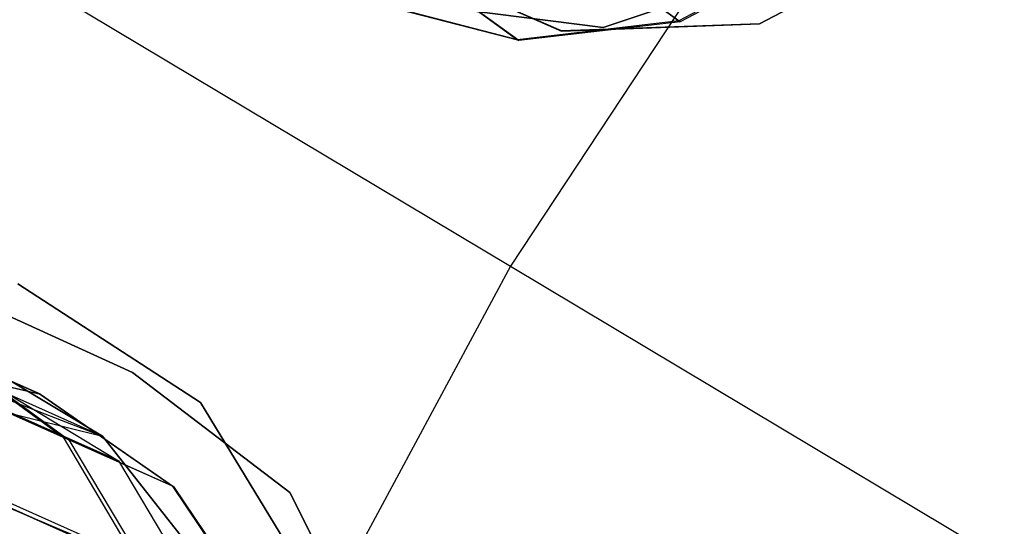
# Model space of a CAD drawing. Extents: x 0.3 to 7.1, y -3.38 to 3.38.
# Tile 219 of 256: x 2.37 to 2.59, y 0.67 to 0.78. Entities that reach past the tile are written whole.
import ezdxf

# ---------------------------------------------------------------- set-up
doc = ezdxf.new("R2010")
doc.units = 0
doc.header["$LTSCALE"] = 2.54
doc.layers.get('0').update_dxf_attribs({"linetype": 'CONTINUOUS'})

# ---------------------------------------------------------------- blocks, each defined once
blk = doc.blocks.new('SINGLES_AVVSTL_STL')
at = {"color": 0}
for p, q in [((2.54914, 0.83346, 5.30457), (2.47904, 0.72728, 5.30457)), ((2.54914, 0.83346, 5.30457), (2.47904, 0.72728, 5.30457)), ((2.33318, 0.81442, 5.1494), (2.47904, 0.72728, 5.30457)), ((2.33318, 0.81442, 5.1494), (2.47904, 0.72728, 5.30457)), ((2.5744, 0.80248, 54.83894), (2.53503, 0.78174, 54.83894)), ((2.53503, 0.78174, 54.63894), (2.5744, 0.80248, 54.63894)), ((2.53503, 0.78174, 54.63894), (2.5744, 0.80248, 54.63894)), ((2.5744, 0.80248, 54.83894), (2.53503, 0.78174, 54.83894)), ((2.5744, 0.80248, 20.47364), (2.53503, 0.78173, 20.47364)), ((2.53503, 0.78173, 20.27364), (2.5744, 0.80248, 20.27364)), ((2.53503, 0.78173, 20.27364), (2.5744, 0.80248, 20.27364)), ((2.5744, 0.80248, 20.47364), (2.53503, 0.78173, 20.47364)), ((2.49116, 0.8011, 54.86085), (2.51687, 0.78241, 54.76807)), ((2.49116, 0.8011, 54.86085), (2.51687, 0.78241, 54.76807)), ((2.51719, 0.78219, 54.68483), (2.49248, 0.80014, 54.59245)), ((2.51719, 0.78219, 54.68483), (2.49248, 0.80014, 54.59245)), ((2.5493, 0.79952, 54.77057), (2.51687, 0.78241, 54.76807)), ((2.5493, 0.79952, 54.77057), (2.51687, 0.78241, 54.76807)), ((2.54963, 0.79927, 54.68248), (2.51719, 0.78219, 54.68483)), ((2.54963, 0.79927, 54.68248), (2.51719, 0.78219, 54.68483)), ((2.49055, 0.78013, 54.83894), (2.44978, 0.79798, 54.83894)), ((2.44978, 0.79798, 54.63894), (2.49055, 0.78013, 54.63894)), ((2.44978, 0.79798, 54.63894), (2.49055, 0.78013, 54.63894)), ((2.49055, 0.78013, 54.83894), (2.44978, 0.79798, 54.83894)), ((2.49055, 0.78012, 20.47364), (2.44978, 0.79797, 20.47364)), ((2.44978, 0.79797, 20.27364), (2.49055, 0.78012, 20.27364)), ((2.44978, 0.79797, 20.27364), (2.49055, 0.78012, 20.27364)), ((2.49055, 0.78012, 20.47364), (2.44978, 0.79797, 20.47364)), ((2.45739, 0.79502, 54.84768), (2.48061, 0.77816, 54.7639)), ((2.45739, 0.79502, 54.84768), (2.48061, 0.77816, 54.7639)), ((2.54635, 0.79642, 61.72336), (2.49991, 0.78094, 61.72336)), ((2.49991, 0.78094, 61.52336), (2.54635, 0.79642, 61.52336)), ((2.49991, 0.78094, 61.52336), (2.54635, 0.79642, 61.52336)), ((2.54635, 0.79642, 61.72336), (2.49991, 0.78094, 61.72336)), ((2.48089, 0.77795, 54.68875), (2.45858, 0.79416, 54.60533)), ((2.48089, 0.77795, 54.68875), (2.45858, 0.79416, 54.60533)), ((2.48061, 0.77816, 54.7639), (2.44541, 0.78732, 54.75864)), ((2.48061, 0.77816, 54.7639), (2.44541, 0.78732, 54.75864)), ((2.48089, 0.77795, 54.68875), (2.44566, 0.78714, 54.69369)), ((2.48089, 0.77795, 54.68875), (2.44566, 0.78714, 54.69369)), ((2.49991, 0.78094, 61.72336), (2.45135, 0.78713, 61.72336)), ((2.45135, 0.78713, 61.52336), (2.49991, 0.78094, 61.52336)), ((2.45135, 0.78713, 61.52336), (2.49991, 0.78094, 61.52336)), ((2.49991, 0.78094, 61.72336), (2.45135, 0.78713, 61.72336)), ((2.51687, 0.78241, 54.76807), (2.48061, 0.77816, 54.7639)), ((2.51687, 0.78241, 54.76807), (2.48061, 0.77816, 54.7639)), ((2.51719, 0.78219, 54.68483), (2.48089, 0.77795, 54.68875)), ((2.51719, 0.78219, 54.68483), (2.48089, 0.77795, 54.68875)), ((2.53503, 0.78174, 54.83894), (2.49055, 0.78013, 54.83894)), ((2.49055, 0.78013, 54.63894), (2.53503, 0.78174, 54.63894)), ((2.49055, 0.78013, 54.63894), (2.53503, 0.78174, 54.63894)), ((2.53503, 0.78174, 54.83894), (2.49055, 0.78013, 54.83894)), ((2.53503, 0.78173, 20.47364), (2.49055, 0.78012, 20.47364)), ((2.49055, 0.78012, 20.27364), (2.53503, 0.78173, 20.27364)), ((2.49055, 0.78012, 20.27364), (2.53503, 0.78173, 20.27364)), ((2.53503, 0.78173, 20.47364), (2.49055, 0.78012, 20.47364)), ((2.51687, 0.78241, 54.76807), (2.51719, 0.78219, 54.68483)), ((2.51687, 0.78241, 54.76807), (2.51719, 0.78219, 54.68483)), ((2.53503, 0.78174, 54.63894), (2.53503, 0.78174, 54.83894)), ((2.53503, 0.78174, 54.63894), (2.53503, 0.78174, 54.83894)), ((2.53503, 0.78173, 20.27364), (2.53503, 0.78173, 20.47364)), ((2.53503, 0.78173, 20.27364), (2.53503, 0.78173, 20.47364)), ((2.49055, 0.78013, 54.63894), (2.49055, 0.78013, 54.83894)), ((2.49055, 0.78013, 54.63894), (2.49055, 0.78013, 54.83894)), ((2.49055, 0.78012, 20.27364), (2.49055, 0.78012, 20.47364)), ((2.49055, 0.78012, 20.27364), (2.49055, 0.78012, 20.47364)), ((2.49991, 0.78094, 61.52336), (2.49991, 0.78094, 61.72336)), ((2.49991, 0.78094, 61.52336), (2.49991, 0.78094, 61.72336)), ((2.48061, 0.77816, 54.7639), (2.48089, 0.77795, 54.68875)), ((2.48061, 0.77816, 54.7639), (2.48089, 0.77795, 54.68875)), ((2.26556, 0.7433, 61.40081), (2.38729, 0.68909, 61.40079)), ((2.26556, 0.7433, 61.40081), (2.38729, 0.68909, 61.40079)), ((2.30747, 0.74282, 54.83894), (2.39405, 0.70336, 54.83894)), ((2.39405, 0.70336, 54.63894), (2.30747, 0.74282, 54.63894)), ((2.30747, 0.74282, 54.83894), (2.39405, 0.70336, 54.83894)), ((2.39405, 0.70336, 54.63894), (2.30747, 0.74282, 54.63894)), ((2.30747, 0.74282, 20.47364), (2.39405, 0.70336, 20.47364)), ((2.39405, 0.70336, 20.27364), (2.30747, 0.74282, 20.27364)), ((2.30747, 0.74282, 20.47364), (2.39405, 0.70336, 20.47364)), ((2.39405, 0.70336, 20.27364), (2.30747, 0.74282, 20.27364)), ((2.2667, 0.73566, 61.38237), (2.38729, 0.68909, 61.40079)), ((2.2667, 0.73566, 61.38237), (2.38729, 0.68909, 61.40079)), ((2.47904, 0.72728, 5.30457), (2.41875, 0.61523, 5.30457)), ((2.47904, 0.72728, 5.30457), (2.41875, 0.61523, 5.30457)), ((2.47904, 0.72728, 5.30457), (2.63526, 0.63394, 5.4454)), ((2.47904, 0.72728, 5.30457), (2.63526, 0.63394, 5.4454)), ((2.36832, 0.72326, 61.72336), (2.40938, 0.69661, 61.72336)), ((2.40938, 0.69661, 61.52336), (2.36832, 0.72326, 61.52336)), ((2.40938, 0.69661, 61.52336), (2.36832, 0.72326, 61.52336)), ((2.36832, 0.72326, 61.72336), (2.40938, 0.69661, 61.72336)), ((2.41696, 0.65153, 61.35841), (2.26525, 0.71909, 61.35842)), ((2.26525, 0.71909, 61.35842), (2.38729, 0.68909, 61.40079)), ((2.26525, 0.71909, 61.35842), (2.38729, 0.68909, 61.40079)), ((2.41696, 0.65153, 61.35841), (2.26525, 0.71909, 61.35842)), ((2.26469, 0.71601, 61.35514), (2.41696, 0.65153, 61.35841)), ((2.26469, 0.71601, 61.35514), (2.41696, 0.65153, 61.35841)), ((2.33114, 0.70988, 54.90357), (2.37848, 0.6888, 54.83967)), ((2.33114, 0.70988, 54.90357), (2.37848, 0.6888, 54.83967)), ((2.37974, 0.68824, 54.61317), (2.33298, 0.70906, 54.5485)), ((2.37974, 0.68824, 54.61317), (2.33298, 0.70906, 54.5485)), ((2.34357, 0.70856, 61.75081), (2.38729, 0.68909, 61.40079)), ((2.34357, 0.70856, 61.75081), (2.38729, 0.68909, 61.40079)), ((2.33777, 0.70693, 54.75029), (2.37312, 0.69858, 54.75582)), ((2.33777, 0.70693, 54.75029), (2.37312, 0.69858, 54.75582)), ((2.33798, 0.70683, 54.70154), (2.37338, 0.69847, 54.69634)), ((2.33798, 0.70683, 54.70154), (2.37338, 0.69847, 54.69634)), ((2.35098, 0.70764, 20.30231), (2.39093, 0.68354, 20.29165)), ((2.35098, 0.70764, 20.38656), (2.39093, 0.68354, 20.39721)), ((2.35098, 0.70764, 20.30231), (2.39093, 0.68354, 20.29165)), ((2.35098, 0.70764, 20.38656), (2.39093, 0.68354, 20.39721)), ((2.35237, 0.70782, 54.82215), (2.37312, 0.69858, 54.75582)), ((2.35237, 0.70782, 54.82215), (2.37848, 0.6888, 54.83967)), ((2.35237, 0.70782, 54.82215), (2.37312, 0.69858, 54.75582)), ((2.35237, 0.70782, 54.82215), (2.37848, 0.6888, 54.83967)), ((2.35344, 0.70734, 54.6303), (2.37974, 0.68824, 54.61317)), ((2.37338, 0.69847, 54.69634), (2.35344, 0.70734, 54.6303)), ((2.35344, 0.70734, 54.6303), (2.37974, 0.68824, 54.61317)), ((2.37338, 0.69847, 54.69634), (2.35344, 0.70734, 54.6303)), ((2.39093, 0.68354, 20.29165), (2.3488, 0.7023, 20.1967)), ((2.39093, 0.68354, 20.29165), (2.3488, 0.7023, 20.1967)), ((2.3488, 0.7023, 20.49216), (2.39093, 0.68354, 20.39721)), ((2.3488, 0.7023, 20.49216), (2.39093, 0.68354, 20.39721)), ((2.39405, 0.70336, 54.83894), (2.42943, 0.67636, 54.83894)), ((2.42943, 0.67636, 54.63894), (2.39405, 0.70336, 54.63894)), ((2.39405, 0.70336, 54.63894), (2.39405, 0.70336, 54.83894)), ((2.39405, 0.70336, 54.63894), (2.39405, 0.70336, 54.83894)), ((2.42943, 0.67636, 54.63894), (2.39405, 0.70336, 54.63894)), ((2.39405, 0.70336, 54.83894), (2.42943, 0.67636, 54.83894)), ((2.39405, 0.70336, 20.47364), (2.42943, 0.67636, 20.47364)), ((2.42943, 0.67636, 20.27364), (2.39405, 0.70336, 20.27364)), ((2.39405, 0.70336, 20.27364), (2.39405, 0.70336, 20.47364)), ((2.39405, 0.70336, 20.27364), (2.39405, 0.70336, 20.47364)), ((2.42943, 0.67636, 20.27364), (2.39405, 0.70336, 20.27364)), ((2.39405, 0.70336, 20.47364), (2.42943, 0.67636, 20.47364)), ((2.38729, 0.68909, 61.75081), (2.36661, 0.70148, 61.75081)), ((2.36661, 0.70148, 61.75081), (2.38729, 0.68909, 61.40079)), ((2.36661, 0.70148, 61.75081), (2.38729, 0.68909, 61.40079)), ((2.38729, 0.68909, 61.75081), (2.36661, 0.70148, 61.75081)), ((2.37312, 0.69858, 54.75582), (2.37338, 0.69847, 54.69634)), ((2.37312, 0.69858, 54.75582), (2.40298, 0.67789, 54.76136)), ((2.37312, 0.69858, 54.75582), (2.37338, 0.69847, 54.69634)), ((2.37312, 0.69858, 54.75582), (2.40298, 0.67789, 54.76136)), ((2.37338, 0.69847, 54.69634), (2.40328, 0.67776, 54.69113)), ((2.37338, 0.69847, 54.69634), (2.40328, 0.67776, 54.69113)), ((2.40938, 0.69661, 61.72336), (2.43481, 0.65478, 61.72336)), ((2.43481, 0.65478, 61.52336), (2.40938, 0.69661, 61.52336)), ((2.40938, 0.69661, 61.52336), (2.40938, 0.69661, 61.72336)), ((2.40938, 0.69661, 61.52336), (2.40938, 0.69661, 61.72336)), ((2.43481, 0.65478, 61.52336), (2.40938, 0.69661, 61.52336)), ((2.40938, 0.69661, 61.72336), (2.43481, 0.65478, 61.72336)), ((2.37848, 0.6888, 54.83967), (2.40298, 0.67789, 54.76136)), ((2.37848, 0.6888, 54.83967), (2.39558, 0.66001, 54.85482)), ((2.37848, 0.6888, 54.83967), (2.40298, 0.67789, 54.76136)), ((2.37848, 0.6888, 54.83967), (2.39558, 0.66001, 54.85482)), ((2.41696, 0.65153, 61.75081), (2.38729, 0.68909, 61.75081)), ((2.38729, 0.68909, 61.40079), (2.41696, 0.65153, 61.35841)), ((2.41696, 0.65153, 61.75081), (2.38729, 0.68909, 61.75081)), ((2.38729, 0.68909, 61.40079), (2.41696, 0.65153, 61.35841)), ((2.38729, 0.68909, 61.40079), (2.38729, 0.68909, 61.75081)), ((2.38729, 0.68909, 61.40079), (2.38729, 0.68909, 61.75081)), ((2.37974, 0.68824, 54.61317), (2.397, 0.65938, 54.59835)), ((2.40328, 0.67776, 54.69113), (2.37974, 0.68824, 54.61317)), ((2.37974, 0.68824, 54.61317), (2.397, 0.65938, 54.59835)), ((2.40328, 0.67776, 54.69113), (2.37974, 0.68824, 54.61317)), ((2.34197, 0.68388, 54.92718), (2.39558, 0.66001, 54.85482)), ((2.34197, 0.68388, 54.92718), (2.39558, 0.66001, 54.85482)), ((2.397, 0.65938, 54.59835), (2.34405, 0.68295, 54.52513)), ((2.397, 0.65938, 54.59835), (2.34405, 0.68295, 54.52513)), ((2.39093, 0.68354, 20.29165), (2.41494, 0.64308, 20.28282)), ((2.39093, 0.68354, 20.39721), (2.39093, 0.68354, 20.29165)), ((2.39093, 0.68354, 20.39721), (2.39093, 0.68354, 20.29165)), ((2.39093, 0.68354, 20.39721), (2.41494, 0.64308, 20.40604)), ((2.39093, 0.68354, 20.29165), (2.41494, 0.64308, 20.28282)), ((2.39093, 0.68354, 20.39721), (2.41494, 0.64308, 20.40604)), ((2.40298, 0.67789, 54.76136), (2.40328, 0.67776, 54.69113)), ((2.40298, 0.67789, 54.76136), (2.42332, 0.64766, 54.76616)), ((2.40298, 0.67789, 54.76136), (2.40328, 0.67776, 54.69113)), ((2.40298, 0.67789, 54.76136), (2.42332, 0.64766, 54.76616)), ((2.40328, 0.67776, 54.69113), (2.42366, 0.64751, 54.68663)), ((2.40328, 0.67776, 54.69113), (2.42366, 0.64751, 54.68663)), ((2.42943, 0.67636, 54.83894), (2.44958, 0.63668, 54.83894)), ((2.44958, 0.63668, 54.63894), (2.42943, 0.67636, 54.63894)), ((2.42943, 0.67636, 54.63894), (2.42943, 0.67636, 54.83894)), ((2.42943, 0.67636, 54.63894), (2.42943, 0.67636, 54.83894)), ((2.44958, 0.63668, 54.63894), (2.42943, 0.67636, 54.63894)), ((2.42943, 0.67636, 54.83894), (2.44958, 0.63668, 54.83894)), ((2.42943, 0.67636, 20.47364), (2.44958, 0.63668, 20.47364)), ((2.44958, 0.63668, 20.27364), (2.42943, 0.67636, 20.27364)), ((2.42943, 0.67636, 20.27364), (2.42943, 0.67636, 20.47364)), ((2.42943, 0.67636, 20.27364), (2.42943, 0.67636, 20.47364)), ((2.44958, 0.63668, 20.27364), (2.42943, 0.67636, 20.27364)), ((2.42943, 0.67636, 20.47364), (2.44958, 0.63668, 20.47364))]:
    blk.add_line(p, q, dxfattribs=at)

msp = doc.modelspace()

# ---------------------------------------------------------------- block references
at = {"color": 0}
msp.add_blockref('SINGLES_AVVSTL_STL', (0, 0), dxfattribs=at)

doc.saveas('drawing.dxf')
